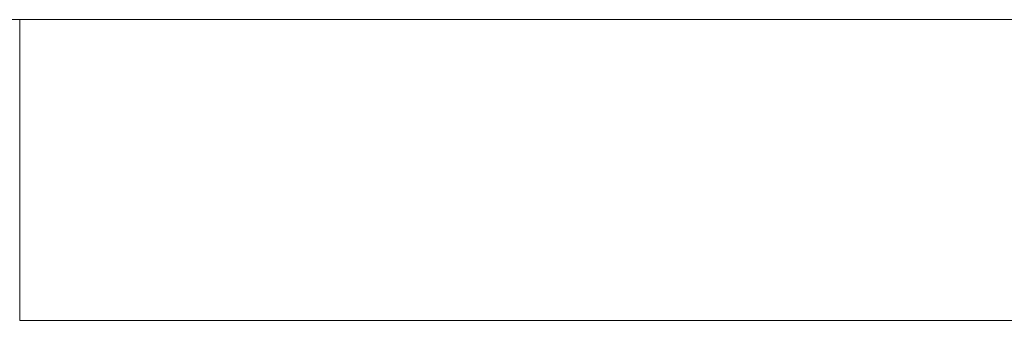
# Model space of a CAD drawing. Header units: inches. Extents: x -36 to 647, y 177 to 609.
# Tile 229 of 256: x 531.63 to 536.86, y 456.47 to 458.07. Entities that reach past the tile are written whole.
import ezdxf

# ---------------------------------------------------------------- set-up
doc = ezdxf.new("R2010")
doc.units = ezdxf.units.IN
doc.header["$MEASUREMENT"] = 0
doc.layers.add('1', color=7, linetype='Continuous')

# ---------------------------------------------------------------- blocks, each defined once
blk = doc.blocks.new('block 2265')
at = {"layer": '1', "color": 155, "lineweight": 18, "true_color": 0x4c7299}
blk.add_lwpolyline([(545.6717, 458.0689), (531.6311, 458.0689)], dxfattribs=at)
blk = doc.blocks.new('block 2570')
at = {"layer": '1', "color": 155, "lineweight": 18, "true_color": 0x4c7299}
blk.add_lwpolyline([(531.6311, 456.4689), (531.6311, 458.0689)], dxfattribs=at)
blk = doc.blocks.new('block 2581')
at = {"layer": '1', "color": 155, "lineweight": 18, "true_color": 0x4c7299}
blk.add_lwpolyline([(545.6717, 456.4689), (531.6311, 456.4689)], dxfattribs=at)
blk = doc.blocks.new('block 2710')
at = {"layer": '1', "color": 18, "lineweight": 13, "true_color": 0x4c0000}
blk.add_lwpolyline([(531.6311, 458.0689), (545.6717, 458.0689)], dxfattribs=at)
blk = doc.blocks.new('block 2717')
at = {"layer": '1', "color": 18, "lineweight": 13, "true_color": 0x4c0000}
blk.add_lwpolyline([(535.1233, 458.0689), (531.8233, 458.0689)], dxfattribs=at)
blk = doc.blocks.new('block 2728')
at = {"layer": '1', "color": 18, "lineweight": 13, "true_color": 0x4c0000}
blk.add_lwpolyline([(545.6717, 458.0689), (531.6311, 458.0689)], dxfattribs=at)
blk = doc.blocks.new('block 2729')
at = {"layer": '1', "color": 18, "lineweight": 13, "true_color": 0x4c0000}
blk.add_lwpolyline([(534.4733, 458.0689), (532.4733, 458.0689)], dxfattribs=at)
blk = doc.blocks.new('block 2756')
at = {"layer": '1', "color": 18, "lineweight": 13, "true_color": 0x4c0000}
blk.add_lwpolyline([(545.6717, 458.0689), (531.6311, 458.0689)], dxfattribs=at)
blk = doc.blocks.new('block 2767')
at = {"layer": '1', "color": 18, "lineweight": 13, "true_color": 0x4c0000}
blk.add_lwpolyline([(535.1233, 458.0689), (531.8233, 458.0689)], dxfattribs=at)
blk = doc.blocks.new('block 2847')
at = {"layer": '1', "color": 18, "lineweight": 13, "true_color": 0x4c0000}
blk.add_lwpolyline([(536.3816, 458.0689), (536.7816, 458.0689)], dxfattribs=at)
blk = doc.blocks.new('block 2854')
at = {"layer": '1', "color": 18, "lineweight": 13, "true_color": 0x4c0000}
blk.add_lwpolyline([(536.3816, 458.0689), (536.7816, 458.0689)], dxfattribs=at)
blk = doc.blocks.new('block 2943')
at = {"layer": '1', "color": 18, "lineweight": 13, "true_color": 0x4c0000}
blk.add_lwpolyline([(531.6311, 458.0689), (545.6717, 458.0689)], dxfattribs=at)
blk = doc.blocks.new('block 7528')
at = {"layer": '1', "color": 18, "lineweight": 13, "true_color": 0x4c0000}
blk.add_open_spline([(531.6311, 458.0689), (531.6309, 458.0689), (531.6147, 458.0689), (531.6147, 458.0689), (531.6147, 458.0689), (531.5713, 458.0689), (531.5713, 458.0689), (531.5713, 458.0689), (531.4998, 458.0689), (531.4998, 458.0689), (531.4998, 458.0689), (531.4005, 458.0689), (531.4005, 458.0689), (531.4005, 458.0689), (531.2748, 458.0689), (531.2748, 458.0689), (531.2748, 458.0689), (531.1249, 458.0689), (531.1249, 458.0689), (531.1249, 458.0689), (530.9542, 458.0689), (530.9542, 458.0689), (530.9542, 458.0689), (530.7667, 458.0689), (530.7667, 458.0689), (530.7667, 458.0689), (530.5667, 458.0689), (530.5667, 458.0689), (530.5667, 458.0689), (530.3554, 458.0689), (530.3554, 458.0689), (530.3554, 458.0689), (530.128, 458.0689), (530.128, 458.0689), (530.128, 458.0689), (529.887, 458.0689), (529.887, 458.0689), (529.887, 458.0689), (529.3811, 458.0689), (529.3811, 458.0689), (529.3811, 458.0689), (528.8752, 458.0689), (528.8752, 458.0689), (528.8752, 458.0689), (528.6342, 458.0689), (528.6342, 458.0689), (528.6342, 458.0689), (528.4067, 458.0689), (528.4067, 458.0689), (528.4067, 458.0689), (528.1955, 458.0689), (528.1955, 458.0689), (528.1955, 458.0689), (527.9954, 458.0689), (527.9954, 458.0689), (527.9954, 458.0689), (527.8079, 458.0689), (527.8079, 458.0689), (527.8079, 458.0689), (527.6372, 458.0689), (527.6372, 458.0689), (527.6372, 458.0689), (527.4874, 458.0689), (527.4874, 458.0689), (527.4874, 458.0689), (527.3616, 458.0689), (527.3616, 458.0689), (527.3616, 458.0689), (527.2623, 458.0689), (527.2623, 458.0689), (527.2623, 458.0689), (527.1908, 458.0689), (527.1908, 458.0689), (527.1908, 458.0689), (527.1474, 458.0689), (527.1474, 458.0689), (527.1474, 458.0689), (527.1312, 458.0689), (527.1312, 458.0689)], degree=3, knots=[0, 0, 0, 0, 1, 1, 1, 2, 2, 2, 3, 3, 3, 4, 4, 4, 5, 5, 5, 6, 6, 6, 7, 7, 7, 8, 8, 8, 9, 9, 9, 10, 10, 10, 11, 11, 11, 12, 12, 12, 13, 13, 13, 14, 14, 14, 15, 15, 15, 16, 16, 16, 17, 17, 17, 18, 18, 18, 19, 19, 19, 20, 20, 20, 21, 21, 21, 22, 22, 22, 23, 23, 23, 24, 24, 24, 25, 25, 25, 26, 26, 26, 26], dxfattribs=at)
blk = doc.blocks.new('block 7542')
at = {"layer": '1', "color": 18, "lineweight": 13, "true_color": 0x4c0000}
blk.add_open_spline([(277.6797, 458.0689), (277.6797, 458.0689), (202.8704, 458.0689), (202.8704, 458.0689), (202.8704, 458.0689), (165.4658, 458.0689), (165.4658, 458.0689), (165.4658, 458.0689), (160.7902, 458.0689), (160.7902, 458.0689), (160.7902, 458.0689), (158.4524, 458.0689), (158.4524, 458.0689), (158.4524, 458.0689), (157.2662, 458.0689), (157.2662, 458.0689), (157.2662, 458.0689), (153.2884, 458.0689), (153.2884, 458.0689), (153.2884, 458.0689), (152.2514, 458.0689), (152.2514, 458.0689), (152.2514, 458.0689), (149.9136, 458.0689), (149.9136, 458.0689), (149.9136, 458.0689), (131.2113, 458.0689), (131.2113, 458.0689), (131.2113, 458.0689), (56.402, 458.0689), (56.402, 458.0689), (56.402, 458.0689), (37.6997, 458.0689), (37.6997, 458.0689), (37.6997, 458.0689), (28.3485, 458.0689), (28.3485, 458.0689), (28.3485, 458.0689), (23.673, 458.0689), (23.673, 458.0689), (23.673, 458.0689), (21.3896, 458.0689), (21.3896, 458.0689), (21.3896, 458.0689), (20.5239, 458.0689), (20.5239, 458.0689), (20.5239, 458.0689), (5.6337, 458.0689), (5.6337, 458.0689), (5.6337, 458.0689), (4.2572, 458.0689), (4.2572, 458.0689), (4.2572, 458.0689), (1.9195, 458.0689), (1.9195, 458.0689), (1.9195, 458.0689), (-2.7561, 458.0689), (-2.7561, 458.0689), (-2.7561, 458.0689), (-12.1073, 458.0689), (-12.1073, 458.0689), (-12.1073, 458.0689), (-14.3267, 458.0689), (-14.3267, 458.0689), (-14.3267, 458.0689), (-13.5047, 458.0689), (-13.5047, 458.0689), (-13.5047, 458.0689), (-11.167, 458.0689), (-11.167, 458.0689), (-11.167, 458.0689), (-6.4914, 458.0689), (-6.4914, 458.0689), (-6.4914, 458.0689), (2.8598, 458.0689), (2.8598, 458.0689), (2.8598, 458.0689), (9.9828, 458.0689), (9.9828, 458.0689), (9.9828, 458.0689), (11.3987, 458.0689), (11.3987, 458.0689), (11.3987, 458.0689), (13.7365, 458.0689), (13.7365, 458.0689), (13.7365, 458.0689), (18.4121, 458.0689), (18.4121, 458.0689), (18.4121, 458.0689), (37.1144, 458.0689), (37.1144, 458.0689), (37.1144, 458.0689), (111.9237, 458.0689), (111.9237, 458.0689), (111.9237, 458.0689), (130.626, 458.0689), (130.626, 458.0689), (130.626, 458.0689), (139.9772, 458.0689), (139.9772, 458.0689), (139.9772, 458.0689), (143.0499, 458.0689), (143.0499, 458.0689), (143.0499, 458.0689), (145.3437, 458.0689), (145.3437, 458.0689), (145.3437, 458.0689), (146.1784, 458.0689), (146.1784, 458.0689), (146.1784, 458.0689), (183.583, 458.0689), (183.583, 458.0689), (183.583, 458.0689), (258.3923, 458.0689), (258.3923, 458.0689), (258.3923, 458.0689), (289.4917, 458.0689), (289.4917, 458.0689), (289.4917, 458.0689), (326.8964, 458.0689), (326.8964, 458.0689), (326.8964, 458.0689), (364.301, 458.0689), (364.301, 458.0689), (364.301, 458.0689), (383.0033, 458.0689), (383.0033, 458.0689), (383.0033, 458.0689), (387.6789, 458.0689), (387.6789, 458.0689), (387.6789, 458.0689), (390.0167, 458.0689), (390.0167, 458.0689), (390.0167, 458.0689), (391.2325, 458.0689), (391.2325, 458.0689), (391.2325, 458.0689), (395.2018, 458.0689), (395.2018, 458.0689), (395.2018, 458.0689), (396.2149, 458.0689), (396.2149, 458.0689), (396.2149, 458.0689), (398.5527, 458.0689), (398.5527, 458.0689), (398.5527, 458.0689), (473.3619, 458.0689), (473.3619, 458.0689), (473.3619, 458.0689), (510.7666, 458.0689), (510.7666, 458.0689), (510.7666, 458.0689), (520.1177, 458.0689), (520.1177, 458.0689), (520.1177, 458.0689), (524.7933, 458.0689), (524.7933, 458.0689), (524.7933, 458.0689), (527.1311, 458.0689), (527.1311, 458.0689), (527.1311, 458.0689), (527.9528, 458.0689), (527.9528, 458.0689), (527.9528, 458.0689), (535.6701, 458.0689), (535.6701, 458.0689), (535.6701, 458.0689), (545.0212, 458.0689), (545.0212, 458.0689), (545.0212, 458.0689), (545.6185, 458.0689), (545.6185, 458.0689), (545.6185, 458.0689), (536.2673, 458.0689), (536.2673, 458.0689), (536.2673, 458.0689), (531.6311, 458.0689), (531.6311, 458.0689), (531.6311, 458.0689), (530.7777, 458.0689), (530.7777, 458.0689), (530.7777, 458.0689), (528.4683, 458.0689), (528.4683, 458.0689), (528.4683, 458.0689), (525.3906, 458.0689), (525.3906, 458.0689), (525.3906, 458.0689), (520.715, 458.0689), (520.715, 458.0689), (520.715, 458.0689), (519.7844, 458.0689), (519.7844, 458.0689), (519.7844, 458.0689), (517.5884, 458.0689), (517.5884, 458.0689), (517.5884, 458.0689), (514.5138, 458.0689), (514.5138, 458.0689), (514.5138, 458.0689), (495.8115, 458.0689), (495.8115, 458.0689), (495.8115, 458.0689), (421.0023, 458.0689), (421.0023, 458.0689), (421.0023, 458.0689), (411.6511, 458.0689), (411.6511, 458.0689), (411.6511, 458.0689), (406.9755, 458.0689), (406.9755, 458.0689), (406.9755, 458.0689), (406.1388, 458.0689), (406.1388, 458.0689), (406.1388, 458.0689), (403.8462, 458.0689), (403.8462, 458.0689), (403.8462, 458.0689), (400.7729, 458.0689), (400.7729, 458.0689), (400.7729, 458.0689), (396.0974, 458.0689), (396.0974, 458.0689), (396.0974, 458.0689), (386.7462, 458.0689), (386.7462, 458.0689), (386.7462, 458.0689), (349.3416, 458.0689), (349.3416, 458.0689), (349.3416, 458.0689), (311.9369, 458.0689), (311.9369, 458.0689), (311.9369, 458.0689), (293.2346, 458.0689), (293.2346, 458.0689), (293.2346, 458.0689), (283.8835, 458.0689), (283.8835, 458.0689), (283.8835, 458.0689), (280.8066, 458.0689), (280.8066, 458.0689), (280.8066, 458.0689), (278.5024, 458.0689), (278.5024, 458.0689), (278.5024, 458.0689), (277.6797, 458.0689), (277.6797, 458.0689)], degree=3, knots=[0, 0, 0, 0, 1, 1, 1, 2, 2, 2, 3, 3, 3, 4, 4, 4, 5, 5, 5, 6, 6, 6, 7, 7, 7, 8, 8, 8, 9, 9, 9, 10, 10, 10, 11, 11, 11, 12, 12, 12, 13, 13, 13, 14, 14, 14, 15, 15, 15, 16, 16, 16, 17, 17, 17, 18, 18, 18, 19, 19, 19, 20, 20, 20, 21, 21, 21, 22, 22, 22, 23, 23, 23, 24, 24, 24, 25, 25, 25, 26, 26, 26, 27, 27, 27, 28, 28, 28, 29, 29, 29, 30, 30, 30, 31, 31, 31, 32, 32, 32, 33, 33, 33, 34, 34, 34, 35, 35, 35, 36, 36, 36, 37, 37, 37, 38, 38, 38, 39, 39, 39, 40, 40, 40, 41, 41, 41, 42, 42, 42, 43, 43, 43, 44, 44, 44, 45, 45, 45, 46, 46, 46, 47, 47, 47, 48, 48, 48, 49, 49, 49, 50, 50, 50, 51, 51, 51, 52, 52, 52, 53, 53, 53, 54, 54, 54, 55, 55, 55, 56, 56, 56, 57, 57, 57, 58, 58, 58, 59, 59, 59, 60, 60, 60, 61, 61, 61, 62, 62, 62, 63, 63, 63, 64, 64, 64, 65, 65, 65, 66, 66, 66, 67, 67, 67, 68, 68, 68, 69, 69, 69, 70, 70, 70, 71, 71, 71, 72, 72, 72, 73, 73, 73, 74, 74, 74, 75, 75, 75, 76, 76, 76, 77, 77, 77, 78, 78, 78, 79, 79, 79, 80, 80, 80, 81, 81, 81, 82, 82, 82, 82], dxfattribs=at)
blk = doc.blocks.new('block 7926')
at = {"layer": '1', "color": 18, "lineweight": 13, "true_color": 0x4c0000}
blk.add_open_spline([(277.6797, 458.0689), (277.6797, 458.0689), (202.8704, 458.0689), (202.8704, 458.0689), (202.8704, 458.0689), (165.4658, 458.0689), (165.4658, 458.0689), (165.4658, 458.0689), (160.7902, 458.0689), (160.7902, 458.0689), (160.7902, 458.0689), (158.4524, 458.0689), (158.4524, 458.0689), (158.4524, 458.0689), (157.2662, 458.0689), (157.2662, 458.0689), (157.2662, 458.0689), (153.2884, 458.0689), (153.2884, 458.0689), (153.2884, 458.0689), (152.2514, 458.0689), (152.2514, 458.0689), (152.2514, 458.0689), (149.9136, 458.0689), (149.9136, 458.0689), (149.9136, 458.0689), (131.2113, 458.0689), (131.2113, 458.0689), (131.2113, 458.0689), (56.402, 458.0689), (56.402, 458.0689), (56.402, 458.0689), (37.6997, 458.0689), (37.6997, 458.0689), (37.6997, 458.0689), (28.3485, 458.0689), (28.3485, 458.0689), (28.3485, 458.0689), (23.673, 458.0689), (23.673, 458.0689), (23.673, 458.0689), (21.3896, 458.0689), (21.3896, 458.0689), (21.3896, 458.0689), (20.5239, 458.0689), (20.5239, 458.0689), (20.5239, 458.0689), (5.6337, 458.0689), (5.6337, 458.0689), (5.6337, 458.0689), (4.2572, 458.0689), (4.2572, 458.0689), (4.2572, 458.0689), (1.9195, 458.0689), (1.9195, 458.0689), (1.9195, 458.0689), (-2.7561, 458.0689), (-2.7561, 458.0689), (-2.7561, 458.0689), (-12.1073, 458.0689), (-12.1073, 458.0689), (-12.1073, 458.0689), (-14.3267, 458.0689), (-14.3267, 458.0689), (-14.3267, 458.0689), (-13.5047, 458.0689), (-13.5047, 458.0689), (-13.5047, 458.0689), (-11.167, 458.0689), (-11.167, 458.0689), (-11.167, 458.0689), (-6.4914, 458.0689), (-6.4914, 458.0689), (-6.4914, 458.0689), (2.8598, 458.0689), (2.8598, 458.0689), (2.8598, 458.0689), (9.9828, 458.0689), (9.9828, 458.0689), (9.9828, 458.0689), (11.3987, 458.0689), (11.3987, 458.0689), (11.3987, 458.0689), (13.7365, 458.0689), (13.7365, 458.0689), (13.7365, 458.0689), (18.4121, 458.0689), (18.4121, 458.0689), (18.4121, 458.0689), (37.1144, 458.0689), (37.1144, 458.0689), (37.1144, 458.0689), (111.9237, 458.0689), (111.9237, 458.0689), (111.9237, 458.0689), (130.626, 458.0689), (130.626, 458.0689), (130.626, 458.0689), (139.9772, 458.0689), (139.9772, 458.0689), (139.9772, 458.0689), (143.0499, 458.0689), (143.0499, 458.0689), (143.0499, 458.0689), (145.3437, 458.0689), (145.3437, 458.0689), (145.3437, 458.0689), (146.1784, 458.0689), (146.1784, 458.0689), (146.1784, 458.0689), (183.583, 458.0689), (183.583, 458.0689), (183.583, 458.0689), (258.3923, 458.0689), (258.3923, 458.0689), (258.3923, 458.0689), (289.4917, 458.0689), (289.4917, 458.0689), (289.4917, 458.0689), (326.8964, 458.0689), (326.8964, 458.0689), (326.8964, 458.0689), (364.301, 458.0689), (364.301, 458.0689), (364.301, 458.0689), (383.0033, 458.0689), (383.0033, 458.0689), (383.0033, 458.0689), (387.6789, 458.0689), (387.6789, 458.0689), (387.6789, 458.0689), (390.0167, 458.0689), (390.0167, 458.0689), (390.0167, 458.0689), (391.2325, 458.0689), (391.2325, 458.0689), (391.2325, 458.0689), (395.2018, 458.0689), (395.2018, 458.0689), (395.2018, 458.0689), (396.2149, 458.0689), (396.2149, 458.0689), (396.2149, 458.0689), (398.5527, 458.0689), (398.5527, 458.0689), (398.5527, 458.0689), (473.3619, 458.0689), (473.3619, 458.0689), (473.3619, 458.0689), (510.7666, 458.0689), (510.7666, 458.0689), (510.7666, 458.0689), (520.1177, 458.0689), (520.1177, 458.0689), (520.1177, 458.0689), (524.7933, 458.0689), (524.7933, 458.0689), (524.7933, 458.0689), (527.1311, 458.0689), (527.1311, 458.0689), (527.1311, 458.0689), (527.9528, 458.0689), (527.9528, 458.0689), (527.9528, 458.0689), (535.6701, 458.0689), (535.6701, 458.0689), (535.6701, 458.0689), (545.0212, 458.0689), (545.0212, 458.0689), (545.0212, 458.0689), (545.6185, 458.0689), (545.6185, 458.0689), (545.6185, 458.0689), (536.2673, 458.0689), (536.2673, 458.0689), (536.2673, 458.0689), (531.6311, 458.0689), (531.6311, 458.0689), (531.6311, 458.0689), (530.7777, 458.0689), (530.7777, 458.0689), (530.7777, 458.0689), (528.4683, 458.0689), (528.4683, 458.0689), (528.4683, 458.0689), (525.3906, 458.0689), (525.3906, 458.0689), (525.3906, 458.0689), (520.715, 458.0689), (520.715, 458.0689), (520.715, 458.0689), (519.7844, 458.0689), (519.7844, 458.0689), (519.7844, 458.0689), (517.5884, 458.0689), (517.5884, 458.0689), (517.5884, 458.0689), (514.5138, 458.0689), (514.5138, 458.0689), (514.5138, 458.0689), (495.8115, 458.0689), (495.8115, 458.0689), (495.8115, 458.0689), (421.0023, 458.0689), (421.0023, 458.0689), (421.0023, 458.0689), (411.6511, 458.0689), (411.6511, 458.0689), (411.6511, 458.0689), (406.9755, 458.0689), (406.9755, 458.0689), (406.9755, 458.0689), (406.1388, 458.0689), (406.1388, 458.0689), (406.1388, 458.0689), (403.8462, 458.0689), (403.8462, 458.0689), (403.8462, 458.0689), (400.7729, 458.0689), (400.7729, 458.0689), (400.7729, 458.0689), (396.0974, 458.0689), (396.0974, 458.0689), (396.0974, 458.0689), (386.7462, 458.0689), (386.7462, 458.0689), (386.7462, 458.0689), (349.3416, 458.0689), (349.3416, 458.0689), (349.3416, 458.0689), (311.9369, 458.0689), (311.9369, 458.0689), (311.9369, 458.0689), (293.2346, 458.0689), (293.2346, 458.0689), (293.2346, 458.0689), (283.8835, 458.0689), (283.8835, 458.0689), (283.8835, 458.0689), (280.8066, 458.0689), (280.8066, 458.0689), (280.8066, 458.0689), (278.5024, 458.0689), (278.5024, 458.0689), (278.5024, 458.0689), (277.6797, 458.0689), (277.6797, 458.0689)], degree=3, knots=[0, 0, 0, 0, 1, 1, 1, 2, 2, 2, 3, 3, 3, 4, 4, 4, 5, 5, 5, 6, 6, 6, 7, 7, 7, 8, 8, 8, 9, 9, 9, 10, 10, 10, 11, 11, 11, 12, 12, 12, 13, 13, 13, 14, 14, 14, 15, 15, 15, 16, 16, 16, 17, 17, 17, 18, 18, 18, 19, 19, 19, 20, 20, 20, 21, 21, 21, 22, 22, 22, 23, 23, 23, 24, 24, 24, 25, 25, 25, 26, 26, 26, 27, 27, 27, 28, 28, 28, 29, 29, 29, 30, 30, 30, 31, 31, 31, 32, 32, 32, 33, 33, 33, 34, 34, 34, 35, 35, 35, 36, 36, 36, 37, 37, 37, 38, 38, 38, 39, 39, 39, 40, 40, 40, 41, 41, 41, 42, 42, 42, 43, 43, 43, 44, 44, 44, 45, 45, 45, 46, 46, 46, 47, 47, 47, 48, 48, 48, 49, 49, 49, 50, 50, 50, 51, 51, 51, 52, 52, 52, 53, 53, 53, 54, 54, 54, 55, 55, 55, 56, 56, 56, 57, 57, 57, 58, 58, 58, 59, 59, 59, 60, 60, 60, 61, 61, 61, 62, 62, 62, 63, 63, 63, 64, 64, 64, 65, 65, 65, 66, 66, 66, 67, 67, 67, 68, 68, 68, 69, 69, 69, 70, 70, 70, 71, 71, 71, 72, 72, 72, 73, 73, 73, 74, 74, 74, 75, 75, 75, 76, 76, 76, 77, 77, 77, 78, 78, 78, 79, 79, 79, 80, 80, 80, 81, 81, 81, 82, 82, 82, 82], dxfattribs=at)
blk = doc.blocks.new('block 7947')
at = {"layer": '1', "color": 18, "lineweight": 13, "true_color": 0x4c0000}
blk.add_open_spline([(531.6311, 458.0689), (531.6309, 458.0689), (531.6147, 458.0689), (531.6147, 458.0689), (531.6147, 458.0689), (531.5713, 458.0689), (531.5713, 458.0689), (531.5713, 458.0689), (531.4998, 458.0689), (531.4998, 458.0689), (531.4998, 458.0689), (531.4005, 458.0689), (531.4005, 458.0689), (531.4005, 458.0689), (531.2748, 458.0689), (531.2748, 458.0689), (531.2748, 458.0689), (531.1249, 458.0689), (531.1249, 458.0689), (531.1249, 458.0689), (530.9542, 458.0689), (530.9542, 458.0689), (530.9542, 458.0689), (530.7667, 458.0689), (530.7667, 458.0689), (530.7667, 458.0689), (530.5667, 458.0689), (530.5667, 458.0689), (530.5667, 458.0689), (530.3554, 458.0689), (530.3554, 458.0689), (530.3554, 458.0689), (530.128, 458.0689), (530.128, 458.0689), (530.128, 458.0689), (529.887, 458.0689), (529.887, 458.0689), (529.887, 458.0689), (529.3811, 458.0689), (529.3811, 458.0689), (529.3811, 458.0689), (528.8752, 458.0689), (528.8752, 458.0689), (528.8752, 458.0689), (528.6342, 458.0689), (528.6342, 458.0689), (528.6342, 458.0689), (528.4067, 458.0689), (528.4067, 458.0689), (528.4067, 458.0689), (528.1955, 458.0689), (528.1955, 458.0689), (528.1955, 458.0689), (527.9954, 458.0689), (527.9954, 458.0689), (527.9954, 458.0689), (527.8079, 458.0689), (527.8079, 458.0689), (527.8079, 458.0689), (527.6372, 458.0689), (527.6372, 458.0689), (527.6372, 458.0689), (527.4874, 458.0689), (527.4874, 458.0689), (527.4874, 458.0689), (527.3616, 458.0689), (527.3616, 458.0689), (527.3616, 458.0689), (527.2623, 458.0689), (527.2623, 458.0689), (527.2623, 458.0689), (527.1908, 458.0689), (527.1908, 458.0689), (527.1908, 458.0689), (527.1474, 458.0689), (527.1474, 458.0689), (527.1474, 458.0689), (527.1312, 458.0689), (527.1312, 458.0689)], degree=3, knots=[0, 0, 0, 0, 1, 1, 1, 2, 2, 2, 3, 3, 3, 4, 4, 4, 5, 5, 5, 6, 6, 6, 7, 7, 7, 8, 8, 8, 9, 9, 9, 10, 10, 10, 11, 11, 11, 12, 12, 12, 13, 13, 13, 14, 14, 14, 15, 15, 15, 16, 16, 16, 17, 17, 17, 18, 18, 18, 19, 19, 19, 20, 20, 20, 21, 21, 21, 22, 22, 22, 23, 23, 23, 24, 24, 24, 25, 25, 25, 26, 26, 26, 26], dxfattribs=at)
blk = doc.blocks.new('block 8012')
at = {"layer": '1', "color": 18, "lineweight": 13, "true_color": 0x4c0000}
blk.add_open_spline([(531.6311, 458.0689), (531.6309, 458.0689), (531.6147, 458.0689), (531.6147, 458.0689), (531.6147, 458.0689), (531.5713, 458.0689), (531.5713, 458.0689), (531.5713, 458.0689), (531.4998, 458.0689), (531.4998, 458.0689), (531.4998, 458.0689), (531.4005, 458.0689), (531.4005, 458.0689), (531.4005, 458.0689), (531.2748, 458.0689), (531.2748, 458.0689), (531.2748, 458.0689), (531.1249, 458.0689), (531.1249, 458.0689), (531.1249, 458.0689), (530.9542, 458.0689), (530.9542, 458.0689), (530.9542, 458.0689), (530.7667, 458.0689), (530.7667, 458.0689), (530.7667, 458.0689), (530.5667, 458.0689), (530.5667, 458.0689), (530.5667, 458.0689), (530.3554, 458.0689), (530.3554, 458.0689), (530.3554, 458.0689), (530.128, 458.0689), (530.128, 458.0689), (530.128, 458.0689), (529.887, 458.0689), (529.887, 458.0689), (529.887, 458.0689), (529.3811, 458.0689), (529.3811, 458.0689), (529.3811, 458.0689), (528.8752, 458.0689), (528.8752, 458.0689), (528.8752, 458.0689), (528.6342, 458.0689), (528.6342, 458.0689), (528.6342, 458.0689), (528.4067, 458.0689), (528.4067, 458.0689), (528.4067, 458.0689), (528.1955, 458.0689), (528.1955, 458.0689), (528.1955, 458.0689), (527.9954, 458.0689), (527.9954, 458.0689), (527.9954, 458.0689), (527.8079, 458.0689), (527.8079, 458.0689), (527.8079, 458.0689), (527.6372, 458.0689), (527.6372, 458.0689), (527.6372, 458.0689), (527.4874, 458.0689), (527.4874, 458.0689), (527.4874, 458.0689), (527.3616, 458.0689), (527.3616, 458.0689), (527.3616, 458.0689), (527.2623, 458.0689), (527.2623, 458.0689), (527.2623, 458.0689), (527.1908, 458.0689), (527.1908, 458.0689), (527.1908, 458.0689), (527.1474, 458.0689), (527.1474, 458.0689), (527.1474, 458.0689), (527.1312, 458.0689), (527.1312, 458.0689)], degree=3, knots=[0, 0, 0, 0, 1, 1, 1, 2, 2, 2, 3, 3, 3, 4, 4, 4, 5, 5, 5, 6, 6, 6, 7, 7, 7, 8, 8, 8, 9, 9, 9, 10, 10, 10, 11, 11, 11, 12, 12, 12, 13, 13, 13, 14, 14, 14, 15, 15, 15, 16, 16, 16, 17, 17, 17, 18, 18, 18, 19, 19, 19, 20, 20, 20, 21, 21, 21, 22, 22, 22, 23, 23, 23, 24, 24, 24, 25, 25, 25, 26, 26, 26, 26], dxfattribs=at)
blk = doc.blocks.new('block 8109')
at = {"layer": '1', "color": 18, "lineweight": 13, "true_color": 0x4c0000}
blk.add_open_spline([(532.3247, 458.0689), (532.3293, 458.0689), (532.3351, 458.0689), (532.3351, 458.0689), (532.3351, 458.0689), (532.3434, 458.0689), (532.3434, 458.0689), (532.3434, 458.0689), (532.3541, 458.0689), (532.3541, 458.0689), (532.3541, 458.0689), (532.367, 458.0689), (532.367, 458.0689), (532.367, 458.0689), (532.382, 458.0689), (532.382, 458.0689), (532.382, 458.0689), (532.3987, 458.0689), (532.3987, 458.0689), (532.3987, 458.0689), (532.417, 458.0689), (532.417, 458.0689), (532.417, 458.0689), (532.4363, 458.0689), (532.4363, 458.0689), (532.4363, 458.0689), (532.4566, 458.0689), (532.4566, 458.0689), (532.4566, 458.0689), (532.4782, 458.0689), (532.4782, 458.0689), (532.4782, 458.0689), (532.5011, 458.0689), (532.5011, 458.0689), (532.5011, 458.0689), (532.525, 458.0689), (532.525, 458.0689), (532.525, 458.0689), (532.5748, 458.0689), (532.5748, 458.0689), (532.5748, 458.0689), (532.6245, 458.0689), (532.6245, 458.0689), (532.6245, 458.0689), (532.6485, 458.0689), (532.6485, 458.0689), (532.6485, 458.0689), (532.6714, 458.0689), (532.6714, 458.0689), (532.6714, 458.0689), (532.693, 458.0689), (532.693, 458.0689), (532.693, 458.0689), (532.7132, 458.0689), (532.7132, 458.0689), (532.7132, 458.0689), (532.7326, 458.0689), (532.7326, 458.0689), (532.7326, 458.0689), (532.7508, 458.0689), (532.7508, 458.0689), (532.7508, 458.0689), (532.7676, 458.0689), (532.7676, 458.0689), (532.7676, 458.0689), (532.7825, 458.0689), (532.7825, 458.0689), (532.7825, 458.0689), (532.7954, 458.0689), (532.7954, 458.0689), (532.7954, 458.0689), (532.8061, 458.0689), (532.8061, 458.0689), (532.8061, 458.0689), (532.8144, 458.0689), (532.8144, 458.0689), (532.8144, 458.0689), (532.8203, 458.0689), (532.8203, 458.0689), (532.8203, 458.0689), (532.8144, 458.0689), (532.8144, 458.0689), (532.8144, 458.0689), (532.8061, 458.0689), (532.8061, 458.0689), (532.8061, 458.0689), (532.7954, 458.0689), (532.7954, 458.0689), (532.7954, 458.0689), (532.7825, 458.0689), (532.7825, 458.0689), (532.7825, 458.0689), (532.7676, 458.0689), (532.7676, 458.0689), (532.7676, 458.0689), (532.7508, 458.0689), (532.7508, 458.0689), (532.7508, 458.0689), (532.7326, 458.0689), (532.7326, 458.0689), (532.7326, 458.0689), (532.7132, 458.0689), (532.7132, 458.0689), (532.7132, 458.0689), (532.693, 458.0689), (532.693, 458.0689), (532.693, 458.0689), (532.6714, 458.0689), (532.6714, 458.0689), (532.6714, 458.0689), (532.6485, 458.0689), (532.6485, 458.0689), (532.6485, 458.0689), (532.6245, 458.0689), (532.6245, 458.0689), (532.6245, 458.0689), (532.5748, 458.0689), (532.5748, 458.0689), (532.5748, 458.0689), (532.525, 458.0689), (532.525, 458.0689), (532.525, 458.0689), (532.5011, 458.0689), (532.5011, 458.0689), (532.5011, 458.0689), (532.4782, 458.0689), (532.4782, 458.0689), (532.4782, 458.0689), (532.4566, 458.0689), (532.4566, 458.0689), (532.4566, 458.0689), (532.4363, 458.0689), (532.4363, 458.0689), (532.4363, 458.0689), (532.417, 458.0689), (532.417, 458.0689), (532.417, 458.0689), (532.3987, 458.0689), (532.3987, 458.0689), (532.3987, 458.0689), (532.382, 458.0689), (532.382, 458.0689), (532.382, 458.0689), (532.367, 458.0689), (532.367, 458.0689), (532.367, 458.0689), (532.3541, 458.0689), (532.3541, 458.0689), (532.3541, 458.0689), (532.3434, 458.0689), (532.3434, 458.0689), (532.3434, 458.0689), (532.3351, 458.0689), (532.3351, 458.0689), (532.3351, 458.0689), (532.3293, 458.0689), (532.3293, 458.0689)], degree=3, knots=[0, 0, 0, 0, 1, 1, 1, 2, 2, 2, 3, 3, 3, 4, 4, 4, 5, 5, 5, 6, 6, 6, 7, 7, 7, 8, 8, 8, 9, 9, 9, 10, 10, 10, 11, 11, 11, 12, 12, 12, 13, 13, 13, 14, 14, 14, 15, 15, 15, 16, 16, 16, 17, 17, 17, 18, 18, 18, 19, 19, 19, 20, 20, 20, 21, 21, 21, 22, 22, 22, 23, 23, 23, 24, 24, 24, 25, 25, 25, 26, 26, 26, 27, 27, 27, 28, 28, 28, 29, 29, 29, 30, 30, 30, 31, 31, 31, 32, 32, 32, 33, 33, 33, 34, 34, 34, 35, 35, 35, 36, 36, 36, 37, 37, 37, 38, 38, 38, 39, 39, 39, 40, 40, 40, 41, 41, 41, 42, 42, 42, 43, 43, 43, 44, 44, 44, 45, 45, 45, 46, 46, 46, 47, 47, 47, 48, 48, 48, 49, 49, 49, 50, 50, 50, 51, 51, 51, 52, 52, 52, 52], dxfattribs=at)
blk = doc.blocks.new('block 8119')
at = {"layer": '1', "color": 18, "lineweight": 13, "true_color": 0x4c0000}
blk.add_open_spline([(535.1914, 458.0689), (535.196, 458.0689), (535.2018, 458.0689), (535.2018, 458.0689), (535.2018, 458.0689), (535.2101, 458.0689), (535.2101, 458.0689), (535.2101, 458.0689), (535.2208, 458.0689), (535.2208, 458.0689), (535.2208, 458.0689), (535.2337, 458.0689), (535.2337, 458.0689), (535.2337, 458.0689), (535.2487, 458.0689), (535.2487, 458.0689), (535.2487, 458.0689), (535.2654, 458.0689), (535.2654, 458.0689), (535.2654, 458.0689), (535.2837, 458.0689), (535.2837, 458.0689), (535.2837, 458.0689), (535.303, 458.0689), (535.303, 458.0689), (535.303, 458.0689), (535.3233, 458.0689), (535.3233, 458.0689), (535.3233, 458.0689), (535.3449, 458.0689), (535.3449, 458.0689), (535.3449, 458.0689), (535.3678, 458.0689), (535.3678, 458.0689), (535.3678, 458.0689), (535.3917, 458.0689), (535.3917, 458.0689), (535.3917, 458.0689), (535.4415, 458.0689), (535.4415, 458.0689), (535.4415, 458.0689), (535.4912, 458.0689), (535.4912, 458.0689), (535.4912, 458.0689), (535.5152, 458.0689), (535.5152, 458.0689), (535.5152, 458.0689), (535.5381, 458.0689), (535.5381, 458.0689), (535.5381, 458.0689), (535.5597, 458.0689), (535.5597, 458.0689), (535.5597, 458.0689), (535.5799, 458.0689), (535.5799, 458.0689), (535.5799, 458.0689), (535.5993, 458.0689), (535.5993, 458.0689), (535.5993, 458.0689), (535.6175, 458.0689), (535.6175, 458.0689), (535.6175, 458.0689), (535.6343, 458.0689), (535.6343, 458.0689), (535.6343, 458.0689), (535.6492, 458.0689), (535.6492, 458.0689), (535.6492, 458.0689), (535.6621, 458.0689), (535.6621, 458.0689), (535.6621, 458.0689), (535.6728, 458.0689), (535.6728, 458.0689), (535.6728, 458.0689), (535.6811, 458.0689), (535.6811, 458.0689), (535.6811, 458.0689), (535.687, 458.0689), (535.687, 458.0689), (535.687, 458.0689), (535.6811, 458.0689), (535.6811, 458.0689), (535.6811, 458.0689), (535.6728, 458.0689), (535.6728, 458.0689), (535.6728, 458.0689), (535.6621, 458.0689), (535.6621, 458.0689), (535.6621, 458.0689), (535.6492, 458.0689), (535.6492, 458.0689), (535.6492, 458.0689), (535.6343, 458.0689), (535.6343, 458.0689), (535.6343, 458.0689), (535.6175, 458.0689), (535.6175, 458.0689), (535.6175, 458.0689), (535.5993, 458.0689), (535.5993, 458.0689), (535.5993, 458.0689), (535.5799, 458.0689), (535.5799, 458.0689), (535.5799, 458.0689), (535.5597, 458.0689), (535.5597, 458.0689), (535.5597, 458.0689), (535.5381, 458.0689), (535.5381, 458.0689), (535.5381, 458.0689), (535.5152, 458.0689), (535.5152, 458.0689), (535.5152, 458.0689), (535.4912, 458.0689), (535.4912, 458.0689), (535.4912, 458.0689), (535.4415, 458.0689), (535.4415, 458.0689), (535.4415, 458.0689), (535.3917, 458.0689), (535.3917, 458.0689), (535.3917, 458.0689), (535.3678, 458.0689), (535.3678, 458.0689), (535.3678, 458.0689), (535.3449, 458.0689), (535.3449, 458.0689), (535.3449, 458.0689), (535.3233, 458.0689), (535.3233, 458.0689), (535.3233, 458.0689), (535.303, 458.0689), (535.303, 458.0689), (535.303, 458.0689), (535.2837, 458.0689), (535.2837, 458.0689), (535.2837, 458.0689), (535.2654, 458.0689), (535.2654, 458.0689), (535.2654, 458.0689), (535.2487, 458.0689), (535.2487, 458.0689), (535.2487, 458.0689), (535.2337, 458.0689), (535.2337, 458.0689), (535.2337, 458.0689), (535.2208, 458.0689), (535.2208, 458.0689), (535.2208, 458.0689), (535.2101, 458.0689), (535.2101, 458.0689), (535.2101, 458.0689), (535.2018, 458.0689), (535.2018, 458.0689), (535.2018, 458.0689), (535.196, 458.0689), (535.196, 458.0689)], degree=3, knots=[0, 0, 0, 0, 1, 1, 1, 2, 2, 2, 3, 3, 3, 4, 4, 4, 5, 5, 5, 6, 6, 6, 7, 7, 7, 8, 8, 8, 9, 9, 9, 10, 10, 10, 11, 11, 11, 12, 12, 12, 13, 13, 13, 14, 14, 14, 15, 15, 15, 16, 16, 16, 17, 17, 17, 18, 18, 18, 19, 19, 19, 20, 20, 20, 21, 21, 21, 22, 22, 22, 23, 23, 23, 24, 24, 24, 25, 25, 25, 26, 26, 26, 27, 27, 27, 28, 28, 28, 29, 29, 29, 30, 30, 30, 31, 31, 31, 32, 32, 32, 33, 33, 33, 34, 34, 34, 35, 35, 35, 36, 36, 36, 37, 37, 37, 38, 38, 38, 39, 39, 39, 40, 40, 40, 41, 41, 41, 42, 42, 42, 43, 43, 43, 44, 44, 44, 45, 45, 45, 46, 46, 46, 47, 47, 47, 48, 48, 48, 49, 49, 49, 50, 50, 50, 51, 51, 51, 52, 52, 52, 52], dxfattribs=at)
blk = doc.blocks.new('block 8124')
at = {"layer": '1', "color": 18, "lineweight": 13, "true_color": 0x4c0000}
blk.add_open_spline([(532.3247, 458.0689), (532.3293, 458.0689), (532.3351, 458.0689), (532.3351, 458.0689), (532.3351, 458.0689), (532.3434, 458.0689), (532.3434, 458.0689), (532.3434, 458.0689), (532.3541, 458.0689), (532.3541, 458.0689), (532.3541, 458.0689), (532.367, 458.0689), (532.367, 458.0689), (532.367, 458.0689), (532.382, 458.0689), (532.382, 458.0689), (532.382, 458.0689), (532.3987, 458.0689), (532.3987, 458.0689), (532.3987, 458.0689), (532.417, 458.0689), (532.417, 458.0689), (532.417, 458.0689), (532.4363, 458.0689), (532.4363, 458.0689), (532.4363, 458.0689), (532.4566, 458.0689), (532.4566, 458.0689), (532.4566, 458.0689), (532.4782, 458.0689), (532.4782, 458.0689), (532.4782, 458.0689), (532.5011, 458.0689), (532.5011, 458.0689), (532.5011, 458.0689), (532.525, 458.0689), (532.525, 458.0689), (532.525, 458.0689), (532.5748, 458.0689), (532.5748, 458.0689), (532.5748, 458.0689), (532.6245, 458.0689), (532.6245, 458.0689), (532.6245, 458.0689), (532.6485, 458.0689), (532.6485, 458.0689), (532.6485, 458.0689), (532.6714, 458.0689), (532.6714, 458.0689), (532.6714, 458.0689), (532.693, 458.0689), (532.693, 458.0689), (532.693, 458.0689), (532.7132, 458.0689), (532.7132, 458.0689), (532.7132, 458.0689), (532.7326, 458.0689), (532.7326, 458.0689), (532.7326, 458.0689), (532.7508, 458.0689), (532.7508, 458.0689), (532.7508, 458.0689), (532.7676, 458.0689), (532.7676, 458.0689), (532.7676, 458.0689), (532.7825, 458.0689), (532.7825, 458.0689), (532.7825, 458.0689), (532.7954, 458.0689), (532.7954, 458.0689), (532.7954, 458.0689), (532.8061, 458.0689), (532.8061, 458.0689), (532.8061, 458.0689), (532.8144, 458.0689), (532.8144, 458.0689), (532.8144, 458.0689), (532.8203, 458.0689), (532.8203, 458.0689), (532.8203, 458.0689), (532.8144, 458.0689), (532.8144, 458.0689), (532.8144, 458.0689), (532.8061, 458.0689), (532.8061, 458.0689), (532.8061, 458.0689), (532.7954, 458.0689), (532.7954, 458.0689), (532.7954, 458.0689), (532.7825, 458.0689), (532.7825, 458.0689), (532.7825, 458.0689), (532.7676, 458.0689), (532.7676, 458.0689), (532.7676, 458.0689), (532.7508, 458.0689), (532.7508, 458.0689), (532.7508, 458.0689), (532.7326, 458.0689), (532.7326, 458.0689), (532.7326, 458.0689), (532.7132, 458.0689), (532.7132, 458.0689), (532.7132, 458.0689), (532.693, 458.0689), (532.693, 458.0689), (532.693, 458.0689), (532.6714, 458.0689), (532.6714, 458.0689), (532.6714, 458.0689), (532.6485, 458.0689), (532.6485, 458.0689), (532.6485, 458.0689), (532.6245, 458.0689), (532.6245, 458.0689), (532.6245, 458.0689), (532.5748, 458.0689), (532.5748, 458.0689), (532.5748, 458.0689), (532.525, 458.0689), (532.525, 458.0689), (532.525, 458.0689), (532.5011, 458.0689), (532.5011, 458.0689), (532.5011, 458.0689), (532.4782, 458.0689), (532.4782, 458.0689), (532.4782, 458.0689), (532.4566, 458.0689), (532.4566, 458.0689), (532.4566, 458.0689), (532.4363, 458.0689), (532.4363, 458.0689), (532.4363, 458.0689), (532.417, 458.0689), (532.417, 458.0689), (532.417, 458.0689), (532.3987, 458.0689), (532.3987, 458.0689), (532.3987, 458.0689), (532.382, 458.0689), (532.382, 458.0689), (532.382, 458.0689), (532.367, 458.0689), (532.367, 458.0689), (532.367, 458.0689), (532.3541, 458.0689), (532.3541, 458.0689), (532.3541, 458.0689), (532.3434, 458.0689), (532.3434, 458.0689), (532.3434, 458.0689), (532.3351, 458.0689), (532.3351, 458.0689), (532.3351, 458.0689), (532.3293, 458.0689), (532.3293, 458.0689)], degree=3, knots=[0, 0, 0, 0, 1, 1, 1, 2, 2, 2, 3, 3, 3, 4, 4, 4, 5, 5, 5, 6, 6, 6, 7, 7, 7, 8, 8, 8, 9, 9, 9, 10, 10, 10, 11, 11, 11, 12, 12, 12, 13, 13, 13, 14, 14, 14, 15, 15, 15, 16, 16, 16, 17, 17, 17, 18, 18, 18, 19, 19, 19, 20, 20, 20, 21, 21, 21, 22, 22, 22, 23, 23, 23, 24, 24, 24, 25, 25, 25, 26, 26, 26, 27, 27, 27, 28, 28, 28, 29, 29, 29, 30, 30, 30, 31, 31, 31, 32, 32, 32, 33, 33, 33, 34, 34, 34, 35, 35, 35, 36, 36, 36, 37, 37, 37, 38, 38, 38, 39, 39, 39, 40, 40, 40, 41, 41, 41, 42, 42, 42, 43, 43, 43, 44, 44, 44, 45, 45, 45, 46, 46, 46, 47, 47, 47, 48, 48, 48, 49, 49, 49, 50, 50, 50, 51, 51, 51, 52, 52, 52, 52], dxfattribs=at)
blk = doc.blocks.new('block 8131')
at = {"layer": '1', "color": 18, "lineweight": 13, "true_color": 0x4c0000}
blk.add_open_spline([(535.1914, 458.0689), (535.196, 458.0689), (535.2018, 458.0689), (535.2018, 458.0689), (535.2018, 458.0689), (535.2101, 458.0689), (535.2101, 458.0689), (535.2101, 458.0689), (535.2208, 458.0689), (535.2208, 458.0689), (535.2208, 458.0689), (535.2337, 458.0689), (535.2337, 458.0689), (535.2337, 458.0689), (535.2487, 458.0689), (535.2487, 458.0689), (535.2487, 458.0689), (535.2654, 458.0689), (535.2654, 458.0689), (535.2654, 458.0689), (535.2837, 458.0689), (535.2837, 458.0689), (535.2837, 458.0689), (535.303, 458.0689), (535.303, 458.0689), (535.303, 458.0689), (535.3233, 458.0689), (535.3233, 458.0689), (535.3233, 458.0689), (535.3449, 458.0689), (535.3449, 458.0689), (535.3449, 458.0689), (535.3678, 458.0689), (535.3678, 458.0689), (535.3678, 458.0689), (535.3917, 458.0689), (535.3917, 458.0689), (535.3917, 458.0689), (535.4415, 458.0689), (535.4415, 458.0689), (535.4415, 458.0689), (535.4912, 458.0689), (535.4912, 458.0689), (535.4912, 458.0689), (535.5152, 458.0689), (535.5152, 458.0689), (535.5152, 458.0689), (535.5381, 458.0689), (535.5381, 458.0689), (535.5381, 458.0689), (535.5597, 458.0689), (535.5597, 458.0689), (535.5597, 458.0689), (535.5799, 458.0689), (535.5799, 458.0689), (535.5799, 458.0689), (535.5993, 458.0689), (535.5993, 458.0689), (535.5993, 458.0689), (535.6175, 458.0689), (535.6175, 458.0689), (535.6175, 458.0689), (535.6343, 458.0689), (535.6343, 458.0689), (535.6343, 458.0689), (535.6492, 458.0689), (535.6492, 458.0689), (535.6492, 458.0689), (535.6621, 458.0689), (535.6621, 458.0689), (535.6621, 458.0689), (535.6728, 458.0689), (535.6728, 458.0689), (535.6728, 458.0689), (535.6811, 458.0689), (535.6811, 458.0689), (535.6811, 458.0689), (535.687, 458.0689), (535.687, 458.0689), (535.687, 458.0689), (535.6811, 458.0689), (535.6811, 458.0689), (535.6811, 458.0689), (535.6728, 458.0689), (535.6728, 458.0689), (535.6728, 458.0689), (535.6621, 458.0689), (535.6621, 458.0689), (535.6621, 458.0689), (535.6492, 458.0689), (535.6492, 458.0689), (535.6492, 458.0689), (535.6343, 458.0689), (535.6343, 458.0689), (535.6343, 458.0689), (535.6175, 458.0689), (535.6175, 458.0689), (535.6175, 458.0689), (535.5993, 458.0689), (535.5993, 458.0689), (535.5993, 458.0689), (535.5799, 458.0689), (535.5799, 458.0689), (535.5799, 458.0689), (535.5597, 458.0689), (535.5597, 458.0689), (535.5597, 458.0689), (535.5381, 458.0689), (535.5381, 458.0689), (535.5381, 458.0689), (535.5152, 458.0689), (535.5152, 458.0689), (535.5152, 458.0689), (535.4912, 458.0689), (535.4912, 458.0689), (535.4912, 458.0689), (535.4415, 458.0689), (535.4415, 458.0689), (535.4415, 458.0689), (535.3917, 458.0689), (535.3917, 458.0689), (535.3917, 458.0689), (535.3678, 458.0689), (535.3678, 458.0689), (535.3678, 458.0689), (535.3449, 458.0689), (535.3449, 458.0689), (535.3449, 458.0689), (535.3233, 458.0689), (535.3233, 458.0689), (535.3233, 458.0689), (535.303, 458.0689), (535.303, 458.0689), (535.303, 458.0689), (535.2837, 458.0689), (535.2837, 458.0689), (535.2837, 458.0689), (535.2654, 458.0689), (535.2654, 458.0689), (535.2654, 458.0689), (535.2487, 458.0689), (535.2487, 458.0689), (535.2487, 458.0689), (535.2337, 458.0689), (535.2337, 458.0689), (535.2337, 458.0689), (535.2208, 458.0689), (535.2208, 458.0689), (535.2208, 458.0689), (535.2101, 458.0689), (535.2101, 458.0689), (535.2101, 458.0689), (535.2018, 458.0689), (535.2018, 458.0689), (535.2018, 458.0689), (535.196, 458.0689), (535.196, 458.0689)], degree=3, knots=[0, 0, 0, 0, 1, 1, 1, 2, 2, 2, 3, 3, 3, 4, 4, 4, 5, 5, 5, 6, 6, 6, 7, 7, 7, 8, 8, 8, 9, 9, 9, 10, 10, 10, 11, 11, 11, 12, 12, 12, 13, 13, 13, 14, 14, 14, 15, 15, 15, 16, 16, 16, 17, 17, 17, 18, 18, 18, 19, 19, 19, 20, 20, 20, 21, 21, 21, 22, 22, 22, 23, 23, 23, 24, 24, 24, 25, 25, 25, 26, 26, 26, 27, 27, 27, 28, 28, 28, 29, 29, 29, 30, 30, 30, 31, 31, 31, 32, 32, 32, 33, 33, 33, 34, 34, 34, 35, 35, 35, 36, 36, 36, 37, 37, 37, 38, 38, 38, 39, 39, 39, 40, 40, 40, 41, 41, 41, 42, 42, 42, 43, 43, 43, 44, 44, 44, 45, 45, 45, 46, 46, 46, 47, 47, 47, 48, 48, 48, 49, 49, 49, 50, 50, 50, 51, 51, 51, 52, 52, 52, 52], dxfattribs=at)
blk = doc.blocks.new('block 8204')
at = {"layer": '1', "color": 18, "lineweight": 13, "true_color": 0x4c0000}
blk.add_open_spline([(531.6311, 458.0689), (531.6309, 458.0689), (531.6147, 458.0689), (531.6147, 458.0689), (531.6147, 458.0689), (531.5713, 458.0689), (531.5713, 458.0689), (531.5713, 458.0689), (531.4998, 458.0689), (531.4998, 458.0689), (531.4998, 458.0689), (531.4005, 458.0689), (531.4005, 458.0689), (531.4005, 458.0689), (531.2748, 458.0689), (531.2748, 458.0689), (531.2748, 458.0689), (531.1249, 458.0689), (531.1249, 458.0689), (531.1249, 458.0689), (530.9542, 458.0689), (530.9542, 458.0689), (530.9542, 458.0689), (530.7667, 458.0689), (530.7667, 458.0689), (530.7667, 458.0689), (530.5667, 458.0689), (530.5667, 458.0689), (530.5667, 458.0689), (530.3554, 458.0689), (530.3554, 458.0689), (530.3554, 458.0689), (530.128, 458.0689), (530.128, 458.0689), (530.128, 458.0689), (529.887, 458.0689), (529.887, 458.0689), (529.887, 458.0689), (529.3811, 458.0689), (529.3811, 458.0689), (529.3811, 458.0689), (528.8752, 458.0689), (528.8752, 458.0689), (528.8752, 458.0689), (528.6342, 458.0689), (528.6342, 458.0689), (528.6342, 458.0689), (528.4067, 458.0689), (528.4067, 458.0689), (528.4067, 458.0689), (528.1955, 458.0689), (528.1955, 458.0689), (528.1955, 458.0689), (527.9954, 458.0689), (527.9954, 458.0689), (527.9954, 458.0689), (527.8079, 458.0689), (527.8079, 458.0689), (527.8079, 458.0689), (527.6372, 458.0689), (527.6372, 458.0689), (527.6372, 458.0689), (527.4874, 458.0689), (527.4874, 458.0689), (527.4874, 458.0689), (527.3616, 458.0689), (527.3616, 458.0689), (527.3616, 458.0689), (527.2623, 458.0689), (527.2623, 458.0689), (527.2623, 458.0689), (527.1908, 458.0689), (527.1908, 458.0689), (527.1908, 458.0689), (527.1474, 458.0689), (527.1474, 458.0689), (527.1474, 458.0689), (527.1312, 458.0689), (527.1312, 458.0689)], degree=3, knots=[0, 0, 0, 0, 1, 1, 1, 2, 2, 2, 3, 3, 3, 4, 4, 4, 5, 5, 5, 6, 6, 6, 7, 7, 7, 8, 8, 8, 9, 9, 9, 10, 10, 10, 11, 11, 11, 12, 12, 12, 13, 13, 13, 14, 14, 14, 15, 15, 15, 16, 16, 16, 17, 17, 17, 18, 18, 18, 19, 19, 19, 20, 20, 20, 21, 21, 21, 22, 22, 22, 23, 23, 23, 24, 24, 24, 25, 25, 25, 26, 26, 26, 26], dxfattribs=at)

msp = doc.modelspace()

# ---------------------------------------------------------------- block references
at = {"layer": '1'}
for name in ['block 7542', 'block 7926', 'block 7528', 'block 7947', 'block 8012', 'block 8204', 'block 2265', 'block 2570', 'block 2710', 'block 2728', 'block 2756', 'block 2943', 'block 2717', 'block 2767', 'block 8109', 'block 8124', 'block 2729', 'block 8119', 'block 8131', 'block 2847', 'block 2854', 'block 2581']:
    msp.add_blockref(name, (0, 0), dxfattribs=at)

doc.saveas('drawing.dxf')
